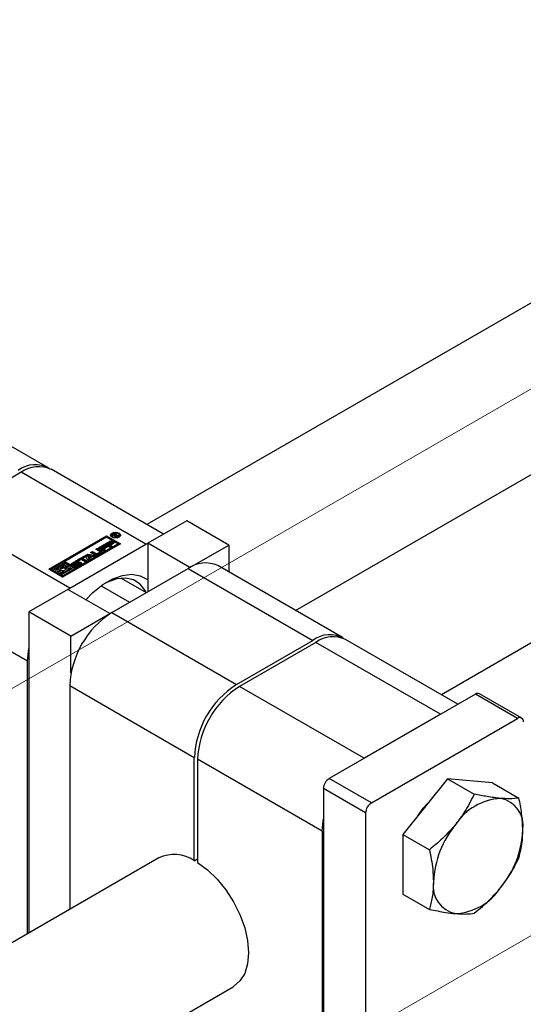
# Paper-space layout 'Sheet1' of a CAD drawing. Header units: millimetres. Extents: x -80341 to 21249, y 0 to 26255.
# Tile 25 of 154: x 6215 to 6283, y 8751 to 8884. Entities that reach past the tile are written whole.
import ezdxf

# ---------------------------------------------------------------- set-up
doc = ezdxf.new("R2010")
doc.units = ezdxf.units.MM
doc.linetypes.add('SLD-Mista-longa', pattern=[19.05, 15.24, -1.27, 1.27, -1.27])
doc.linetypes.add('SLD-Sólida', pattern=[0])
doc.layers.add('DETALHAMENTO', color=8, linetype='SLD-Sólida')

psp = doc.layouts.new('Sheet1')

# ---------------------------------------------------------------- linework, layer by layer
at = {"color": 7, "linetype": 'SLD-Sólida', "lineweight": 25, "ltscale": 25}
for p, q in [((6295.36, 8851.99), (6232.42, 8815.66)), ((6252.42, 8804.11), (6305.36, 8834.67)), ((6219.12, 8823.34), (6202.36, 8833.01)), ((6334.96, 8829.13), (6272.02, 8792.8)), ((6215.54, 8822.7), (6205.29, 8816.78)), ((6232.3, 8813.02), (6215.54, 8822.7)), ((6234.64, 8814.38), (6219.54, 8823.1)), ((6222.05, 8807.11), (6205.29, 8816.78)), ((6237.78, 8816.19), (6232.55, 8813.17)), ((6243.44, 8812.92), (6237.78, 8816.19)), ((6227.81, 8814.31), (6227.98, 8814.41)), ((6227.98, 8814.24), (6227.98, 8814.41)), ((6228.06, 8814.35), (6228.06, 8814.44)), ((6228.17, 8814.37), (6228.17, 8814.45)), ((6228.32, 8814.25), (6228.32, 8814.41)), ((6219.23, 8809.67), (6227.01, 8814.16)), ((6227.01, 8813.99), (6219.38, 8809.59)), ((6228.87, 8813.09), (6221.09, 8808.6)), ((6227.01, 8813.96), (6221.39, 8810.71)), ((6222.89, 8809.84), (6228.52, 8813.09)), ((6226.77, 8813.04), (6227.57, 8813.5)), ((6226.91, 8812.95), (6227.57, 8813.33)), ((6227.01, 8814.16), (6228.87, 8813.09)), ((6227.01, 8814.16), (6227.01, 8813.99)), ((6228.73, 8813), (6227.01, 8813.99)), ((6228.52, 8813.09), (6227.01, 8813.96)), ((6227.75, 8813.39), (6227.19, 8813.07)), ((6227.19, 8813.07), (6227.31, 8813)), ((6227.19, 8812.91), (6227.19, 8813.07)), ((6227.31, 8813), (6227.85, 8813.31)), ((6227.31, 8812.83), (6227.85, 8813.14)), ((6228.03, 8813.2), (6227.49, 8812.89)), ((6227.57, 8813.5), (6227.75, 8813.39)), ((6227.57, 8813.33), (6227.57, 8813.5)), ((6227.57, 8813.33), (6227.61, 8813.31)), ((6227.7, 8814.25), (6227.7, 8814.09)), ((6227.7, 8814.09), (6227.73, 8813.99)), ((6228.32, 8814.02), (6227.81, 8814.31)), ((6227.85, 8813.31), (6228.03, 8813.2)), ((6227.85, 8813.14), (6227.85, 8813.31)), ((6227.85, 8813.14), (6227.89, 8813.12)), ((6227.96, 8814.23), (6227.98, 8814.24)), ((6228.03, 8814.34), (6228, 8814.32)), ((6228, 8814.32), (6228.16, 8814.22)), ((6228, 8814.2), (6228, 8814.32)), ((6228.05, 8814.35), (6228.03, 8814.34)), ((6228.06, 8814.35), (6228.05, 8814.35)), ((6228.16, 8814.22), (6228.19, 8814.24)), ((6228.16, 8814.11), (6228.16, 8814.22)), ((6228.19, 8814.21), (6228.19, 8814.24)), ((6228.19, 8814.21), (6228.42, 8814.07)), ((6228.55, 8814.15), (6228.19, 8814.21)), ((6228.19, 8814.09), (6228.19, 8814.21)), ((6228.25, 8814.2), (6228.25, 8814.31)), ((6228.25, 8814.2), (6228.25, 8814.3)), ((6228.42, 8814.07), (6228.32, 8814.02)), ((6228.35, 8814.26), (6228.67, 8814.22)), ((6228.35, 8814.18), (6228.35, 8814.26)), ((6228.38, 8814.29), (6228.38, 8814.36)), ((6228.52, 8812.92), (6228.52, 8813.09)), ((6228.67, 8814.22), (6228.55, 8814.15)), ((6228.69, 8813.99), (6228.72, 8814.09)), ((6228.72, 8814.09), (6228.72, 8814.25)), ((6232.3, 8813.02), (6232.55, 8813.16)), ((6238.2, 8809.9), (6232.55, 8813.17)), ((6232.55, 8813.17), (6232.55, 8806.64)), ((6222.05, 8807.11), (6232.3, 8813.02)), ((6222.89, 8809.67), (6228.52, 8812.92)), ((6224.86, 8811.93), (6225.1, 8812.07)), ((6225.39, 8811.63), (6224.86, 8811.93)), ((6225, 8811.85), (6225.1, 8811.91)), ((6225.1, 8812.07), (6225.6, 8811.78)), ((6225.1, 8811.91), (6225.1, 8812.07)), ((6225.1, 8811.91), (6225.6, 8811.62)), ((6225.58, 8812.35), (6225.82, 8812.49)), ((6226.08, 8812.06), (6225.58, 8812.35)), ((6225.6, 8811.62), (6225.6, 8811.78)), ((6225.72, 8812.27), (6225.82, 8812.32)), ((6225.75, 8811.78), (6226.08, 8811.97)), ((6225.75, 8811.62), (6226.08, 8811.81)), ((6225.75, 8811.62), (6225.75, 8811.78)), ((6225.82, 8812.49), (6226.35, 8812.18)), ((6225.82, 8812.32), (6225.82, 8812.49)), ((6225.82, 8812.32), (6226.35, 8812.02)), ((6226.35, 8811.92), (6225.84, 8811.63)), ((6225.9, 8812.53), (6226.7, 8813)), ((6226.63, 8812.11), (6225.9, 8812.53)), ((6226.04, 8812.45), (6226.7, 8812.83)), ((6226.08, 8811.81), (6226.08, 8811.97)), ((6226.11, 8811.85), (6226.11, 8812.02)), ((6226.88, 8812.89), (6226.32, 8812.57)), ((6226.32, 8812.57), (6226.44, 8812.5)), ((6226.32, 8812.4), (6226.32, 8812.57)), ((6226.32, 8812.4), (6226.44, 8812.33)), ((6226.35, 8812.02), (6226.35, 8812.18)), ((6226.44, 8812.5), (6226.98, 8812.8)), ((6226.44, 8812.33), (6226.98, 8812.64)), ((6226.44, 8812.33), (6226.44, 8812.5)), ((6227.16, 8812.7), (6226.62, 8812.39)), ((6226.62, 8812.39), (6226.87, 8812.25)), ((6226.62, 8812.23), (6226.62, 8812.39)), ((6226.62, 8812.23), (6226.73, 8812.17)), ((6226.87, 8812.25), (6226.63, 8812.11)), ((6226.7, 8813), (6226.88, 8812.89)), ((6226.7, 8812.83), (6226.7, 8813)), ((6226.7, 8812.83), (6226.74, 8812.81)), ((6227.5, 8812.61), (6226.77, 8813.04)), ((6226.98, 8812.8), (6227.16, 8812.7)), ((6226.98, 8812.64), (6226.98, 8812.8)), ((6226.98, 8812.64), (6227.02, 8812.62)), ((6227.19, 8812.91), (6227.31, 8812.83)), ((6227.31, 8812.83), (6227.31, 8813)), ((6227.49, 8812.89), (6227.74, 8812.75)), ((6227.49, 8812.73), (6227.49, 8812.89)), ((6227.49, 8812.73), (6227.6, 8812.67)), ((6227.74, 8812.75), (6227.5, 8812.61)), ((6238.2, 8809.9), (6243.44, 8812.92)), ((6243.44, 8812.92), (6243.44, 8809.3)), ((6221.21, 8810.61), (6219.59, 8809.67)), ((6219.94, 8809.67), (6221.39, 8810.51)), ((6221.39, 8810.51), (6221.21, 8810.61)), ((6221.39, 8810.71), (6222.89, 8809.84)), ((6221.39, 8810.54), (6221.39, 8810.71)), ((6221.39, 8810.54), (6222.89, 8809.67)), ((6221.39, 8810.34), (6221.39, 8810.51)), ((6222.37, 8810.5), (6222.81, 8810.75)), ((6222.37, 8810.33), (6222.81, 8810.58)), ((6222.37, 8810.33), (6222.37, 8810.5)), ((6222.97, 8810.62), (6222.59, 8810.4)), ((6222.69, 8810.35), (6223.11, 8810.58)), ((6222.69, 8810.18), (6223.11, 8810.42)), ((6222.81, 8810.58), (6222.81, 8810.75)), ((6223.25, 8810.46), (6222.83, 8810.23)), ((6223.09, 8810.91), (6223.98, 8811.42)), ((6223.27, 8810.81), (6223.09, 8810.91)), ((6223.28, 8810.74), (6223.09, 8810.64)), ((6223.11, 8810.42), (6223.11, 8810.58)), ((6223.23, 8810.83), (6223.98, 8811.26)), ((6223.59, 8810.99), (6223.27, 8810.81)), ((6223.38, 8810.27), (6223.38, 8810.43)), ((6223.39, 8810.29), (6223.39, 8810.46)), ((6224.14, 8810.67), (6223.59, 8810.99)), ((6224.15, 8811.32), (6223.83, 8811.13)), ((6223.83, 8811.13), (6224.38, 8810.81)), ((6223.83, 8810.97), (6223.83, 8811.13)), ((6223.83, 8810.97), (6224.24, 8810.73)), ((6223.98, 8811.42), (6224.15, 8811.32)), ((6223.98, 8811.26), (6223.98, 8811.42)), ((6223.98, 8811.26), (6224.01, 8811.24)), ((6224.14, 8811.51), (6224.48, 8811.71)), ((6224.48, 8810.87), (6224.14, 8811.51)), ((6224.38, 8810.81), (6224.14, 8810.67)), ((6224.2, 8811.39), (6224.48, 8811.55)), ((6224.92, 8811.45), (6224.47, 8811.52)), ((6224.47, 8811.52), (6224.6, 8811.26)), ((6224.47, 8811.36), (6224.47, 8811.52)), ((6224.47, 8811.36), (6224.6, 8811.1)), ((6224.48, 8811.71), (6225.6, 8811.52)), ((6224.48, 8811.55), (6224.48, 8811.71)), ((6224.48, 8811.55), (6225.39, 8811.39)), ((6224.74, 8811.01), (6224.48, 8810.87)), ((6224.6, 8811.26), (6224.92, 8811.45)), ((6224.6, 8811.1), (6224.92, 8811.28)), ((6224.6, 8811.1), (6224.6, 8811.26)), ((6225.16, 8811.4), (6224.68, 8811.12)), ((6224.68, 8811.12), (6224.74, 8811.01)), ((6224.68, 8810.98), (6224.68, 8811.12)), ((6224.92, 8811.28), (6224.92, 8811.45)), ((6225.35, 8811.37), (6225.16, 8811.4)), ((6225.6, 8811.52), (6225.35, 8811.37)), ((6221.09, 8808.6), (6219.23, 8809.67)), ((6219.59, 8809.67), (6220.25, 8809.28)), ((6219.59, 8809.5), (6219.59, 8809.67)), ((6219.59, 8809.5), (6220.25, 8809.12)), ((6220.25, 8809.49), (6219.94, 8809.67)), ((6220.08, 8809.59), (6220.52, 8809.84)), ((6220.49, 8809.62), (6220.25, 8809.49)), ((6220.25, 8809.28), (6220.78, 8809.59)), ((6220.25, 8809.12), (6220.78, 8809.42)), ((6220.25, 8809.12), (6220.25, 8809.28)), ((6220.95, 8809.49), (6220.43, 8809.18)), ((6220.43, 8809.18), (6220.6, 8809.08)), ((6220.43, 8809.02), (6220.43, 8809.18)), ((6220.48, 8809.7), (6220.48, 8809.62)), ((6220.6, 8809.08), (6221.02, 8809.32)), ((6220.6, 8808.92), (6221.02, 8809.16)), ((6220.78, 8809.42), (6220.78, 8809.59)), ((6220.91, 8810.07), (6221.39, 8810.34)), ((6222.37, 8809.74), (6220.92, 8808.9)), ((6221.02, 8809.16), (6221.02, 8809.32)), ((6221.09, 8808.8), (6222.72, 8809.74)), ((6221.09, 8808.63), (6222.72, 8809.57)), ((6221.7, 8810.32), (6221.29, 8810.08)), ((6221.35, 8809.92), (6221.88, 8810.22)), ((6221.35, 8809.76), (6221.88, 8810.06)), ((6221.35, 8809.76), (6221.35, 8809.92)), ((6222.05, 8810.12), (6221.53, 8809.82)), ((6221.53, 8809.65), (6221.53, 8809.82)), ((6221.53, 8809.65), (6221.55, 8809.62)), ((6221.88, 8810.22), (6221.7, 8810.32)), ((6221.81, 8809.78), (6222.05, 8809.92)), ((6221.83, 8809.63), (6222.05, 8809.76)), ((6221.83, 8809.54), (6221.83, 8809.7)), ((6221.88, 8810.06), (6221.88, 8810.22)), ((6222.72, 8809.74), (6222.05, 8810.12)), ((6222.05, 8809.92), (6222.37, 8809.74)), ((6222.05, 8809.76), (6222.05, 8809.92)), ((6222.05, 8809.76), (6222.23, 8809.66)), ((6222.37, 8810.33), (6222.31, 8810.28)), ((6222.55, 8810.35), (6222.55, 8810.19)), ((6222.56, 8810.18), (6222.56, 8810.33)), ((6222.59, 8810.17), (6222.59, 8810.32)), ((6222.63, 8810.18), (6222.63, 8810.33)), ((6222.66, 8810.18), (6222.66, 8810.34)), ((6222.66, 8810.07), (6222.84, 8810.17)), ((6222.69, 8810.18), (6222.69, 8810.35)), ((6222.72, 8809.57), (6222.72, 8809.74)), ((6222.84, 8810.17), (6222.84, 8810.17)), ((6222.84, 8810.01), (6222.84, 8810.17)), ((6222.84, 8810.01), (6222.84, 8810.17)), ((6222.86, 8810.01), (6222.86, 8810.16)), ((6222.89, 8810), (6222.89, 8810.16)), ((6222.89, 8809.84), (6222.89, 8809.67)), ((6222.93, 8810.01), (6222.93, 8810.17)), ((6222.97, 8810.19), (6223.34, 8810.4)), ((6222.97, 8810.02), (6223.34, 8810.24)), ((6222.97, 8810.02), (6222.97, 8810.19)), ((6223.56, 8810.31), (6223.13, 8810.06)), ((6223.34, 8810.24), (6223.34, 8810.4)), ((6227.7, 8803.84), (6237.96, 8809.76)), ((6237.96, 8809.76), (6254.71, 8800.08)), ((6238.2, 8809.9), (6238.2, 8809.9)), ((6258.71, 8800.48), (6241.96, 8810.15)), ((6220.43, 8809.02), (6220.6, 8808.92)), ((6220.6, 8808.92), (6220.6, 8809.08)), ((6220.92, 8808.9), (6221.09, 8808.8)), ((6220.92, 8808.74), (6220.92, 8808.9)), ((6220.92, 8808.74), (6221.09, 8808.63)), ((6221.09, 8808.63), (6221.09, 8808.8)), ((6228.99, 8808.47), (6232.35, 8806.53)), ((6216.39, 8797.31), (6199.63, 8806.98)), ((6221.8, 8806.96), (6216.57, 8803.94)), ((6221.8, 8806.96), (6222.05, 8807.11)), ((6227.46, 8803.7), (6221.8, 8806.96)), ((6226.28, 8807.44), (6230.11, 8805.23)), ((6222.22, 8800.68), (6216.57, 8803.94)), ((6216.57, 8803.94), (6216.57, 8760.78)), ((6227.7, 8803.84), (6244.46, 8794.17)), ((6222.22, 8800.68), (6227.46, 8803.7)), ((6227.46, 8803.7), (6227.46, 8803.69)), ((6222.22, 8795.76), (6222.22, 8800.68)), ((6244.46, 8794.17), (6254.71, 8800.08)), ((6255.14, 8799.84), (6244.89, 8793.92)), ((6271.9, 8790.17), (6255.14, 8799.84)), ((6274.24, 8791.52), (6259.14, 8800.24)), ((6216.39, 8760.68), (6216.39, 8797.31)), ((6222.05, 8794.04), (6238.8, 8784.37)), ((6222.05, 8794.04), (6222.05, 8763.95)), ((6261.64, 8784.25), (6244.89, 8793.92)), ((6276.6, 8792.88), (6256.94, 8781.53)), ((6282.26, 8789.61), (6276.6, 8792.88)), ((6282.81, 8789.67), (6277.15, 8792.93)), ((6271.9, 8790.17), (6261.64, 8784.25)), ((6262.6, 8778.27), (6282.26, 8789.61)), ((6238.8, 8770.48), (6238.8, 8784.37)), ((6255.99, 8774.45), (6239.23, 8784.12)), ((6239.23, 8784.12), (6239.23, 8770.24)), ((6262.6, 8778.27), (6256.94, 8781.53)), ((6272.85, 8781.5), (6266.84, 8774.03)), ((6272.85, 8781.5), (6276.42, 8779.44)), ((6278.86, 8780.97), (6272.85, 8781.5)), ((6261.82, 8776.92), (6256.16, 8780.18)), ((6256.16, 8780.18), (6256.16, 8724.82)), ((6278.86, 8780.97), (6282.43, 8778.91)), ((6261.82, 8776.92), (6261.82, 8721.56)), ((6255.99, 8774.45), (6255.99, 8730.35)), ((6266.84, 8774.03), (6270.41, 8771.97)), ((6266.84, 8774.03), (6266.84, 8766.01)), ((6234.02, 8770.86), (5944.28, 8603.6)), ((6238.8, 8770.48), (6239.23, 8770.73)), ((6266.84, 8766.01), (6270.41, 8763.95)), ((5954.28, 8586.28), (6244.02, 8753.54))]:
    psp.add_line(p, q, dxfattribs=at)
at = {"color": 7, "linetype": 'SLD-Sólida', "lineweight": 25, "ltscale": 25, "flags": 128}
for points in [[(6227.74, 8813.98), (6227.6, 8814.11), (6227.55, 8814.25), (6227.6, 8814.4), (6227.74, 8814.52), (6227.96, 8814.61), (6228.21, 8814.64), (6228.46, 8814.61), (6228.68, 8814.52), (6228.82, 8814.4), (6228.87, 8814.25), (6228.82, 8814.11), (6228.68, 8813.98), (6228.46, 8813.9), (6228.21, 8813.87), (6227.96, 8813.9), (6227.74, 8813.98)], [(6227.85, 8814.04), (6228.02, 8813.98), (6228.21, 8813.96), (6228.41, 8813.98), (6228.57, 8814.04), (6228.68, 8814.14), (6228.72, 8814.25), (6228.68, 8814.37), (6228.57, 8814.46), (6228.41, 8814.53), (6228.21, 8814.55), (6228.02, 8814.53), (6227.85, 8814.46), (6227.74, 8814.37), (6227.7, 8814.25), (6227.74, 8814.14), (6227.85, 8814.04)], [(6227.56, 8814.17), (6227.6, 8814.24), (6227.73, 8814.35)], [(6228, 8814.25), (6227.99, 8814.25), (6227.98, 8814.24)], [(6228.69, 8814.35), (6228.82, 8814.24), (6228.86, 8814.17)], [(6226.41, 8811.97), (6226.39, 8811.99), (6226.35, 8812.02)], [(6222.83, 8810.23), (6222.72, 8810.19), (6222.6, 8810.17), (6222.48, 8810.19), (6222.37, 8810.23), (6222.3, 8810.29), (6222.27, 8810.36), (6222.3, 8810.43), (6222.37, 8810.5)], [(6223.11, 8810.58), (6223.22, 8810.62), (6223.34, 8810.63), (6223.46, 8810.62), (6223.57, 8810.58), (6223.64, 8810.51), (6223.66, 8810.44), (6223.63, 8810.37), (6223.56, 8810.31)], [(6223.25, 8810.46), (6223.22, 8810.46), (6223.11, 8810.42)], [(6221.29, 8810.08), (6221.12, 8810.09), (6220.96, 8810.08), (6220.81, 8810.04), (6220.67, 8809.98), (6220.57, 8809.9), (6220.51, 8809.81), (6220.48, 8809.72), (6220.49, 8809.62)], [(6220.78, 8809.59), (6220.73, 8809.66), (6220.73, 8809.74), (6220.77, 8809.81), (6220.85, 8809.88), (6220.96, 8809.92), (6221.09, 8809.94), (6221.22, 8809.94), (6221.35, 8809.92)], [(6221.53, 8809.82), (6221.57, 8809.74), (6221.57, 8809.67), (6221.53, 8809.59), (6221.45, 8809.53), (6221.34, 8809.48), (6221.21, 8809.46), (6221.08, 8809.46), (6220.95, 8809.49)], [(6221.02, 8809.32), (6221.18, 8809.31), (6221.35, 8809.33), (6221.5, 8809.37), (6221.63, 8809.43), (6221.73, 8809.5), (6221.8, 8809.59), (6221.83, 8809.68), (6221.81, 8809.78)], [(6222.92, 8810), (6222.93, 8810.01), (6222.93, 8810.01)], [(6224.21, 8805.57), (6225.18, 8806.54), (6226.5, 8807.6), (6227.84, 8808.37), (6229.16, 8808.84), (6230.41, 8808.99), (6231.54, 8808.8), (6232.52, 8808.29), (6232.55, 8808.27)], [(6232.33, 8806.51), (6232.18, 8806.8), (6231.5, 8807.67), (6230.61, 8808.24), (6229.55, 8808.47), (6228.37, 8808.38), (6227.11, 8807.95), (6226.81, 8807.8)], [(6216.39, 8797.31), (6216.5, 8798.64), (6216.57, 8799.03)], [(6268.88, 8776.56), (6269.58, 8777.55), (6270.63, 8778.72)], [(6255.99, 8774.45), (6256.1, 8775.79), (6256.16, 8776.17)], [(6239.23, 8770.24), (6240.58, 8769.26), (6241.87, 8768.02), (6243.05, 8766.57), (6244.09, 8764.96), (6244.94, 8763.24), (6245.57, 8761.48), (6245.96, 8759.75), (6246.09, 8758.12), (6245.96, 8756.63), (6245.57, 8755.35), (6244.94, 8754.32), (6244.09, 8753.58), (6244.02, 8753.54)]]:
    psp.add_lwpolyline(points, dxfattribs=at)
at = {"color": 7, "linetype": 'SLD-Sólida', "lineweight": 25, "ltscale": 625}
for centre, radius, start, end in [((6217.41, 8819.97), 3.76, 59.4865, 127.6924), ((6217.88, 8819.43), 4.02, 65.6929, 125.6176), ((6228.18, 8814.05), 0.408, 107.121, 119.083), ((6228.16, 8814.11), 0.347, 88.0817, 106.7176), ((6228.17, 8814.17), 0.28, 58.6185, 90.2037), ((6228.26, 8814.29), 0.135, 28.4631, 63.0053), ((6228.17, 8814.12), 0.258, 102.0183, 115.6713), ((6228.14, 8814.24), 0.134, 70.7189, 101.3078), ((6228.13, 8814.21), 0.171, 56.776, 70.6424), ((6228.12, 8814.36), 0.142, 295.5338, 334.4657), ((6228.21, 8814.31), 0.0471, 354.386, 64.8009), ((6228.19, 8814.06), 0.229, 56.9789, 74.9125), ((6228.23, 8814.1), 0.173, 49.1422, 61.0564), ((6228.3, 8814.32), 0.0808, 304.8218, 23.5184), ((6225.67, 8811.92), 0.158, 242.6097, 297.3903), ((6226.07, 8812.02), 0.0448, 290.7834, 69.2166), ((6226.06, 8811.86), 0.0516, 294.3747, 354.3052), ((6226.3, 8812.05), 0.14, 290.7834, 69.2166), ((6223.04, 8810.31), 0.496, 60.7736, 117.5496), ((6223.03, 8810.17), 0.467, 90.4436, 118.0546), ((6223.07, 8810.43), 0.21, 110.3559, 119.7667), ((6223.06, 8810.46), 0.187, 99.7213, 111.0835), ((6223.06, 8810.52), 0.125, 83.395, 101.5493), ((6223.07, 8810.58), 0.06, 61.3555, 84.6933), ((6223.36, 8810.24), 0.244, 103.328, 116.1046), ((6223.34, 8810.3), 0.187, 90.7071, 103.3034), ((6223.35, 8810.44), 0.044, 28.2409, 99.9419), ((6223.28, 8810.51), 0.125, 298.9744, 320.6719), ((6223.35, 8810.46), 0.0348, 318.0919, 8.3602), ((6223.37, 8810.1), 0.367, 45.7719, 87.7395), ((6225.61, 8812.06), 0.492, 242.6097, 297.3903), ((6225.67, 8811.76), 0.158, 242.6097, 297.3903), ((6240.3, 8806.49), 4.02, 65.6929, 125.6176), ((6221.15, 8809.26), 0.539, 67.8011, 137.5088), ((6221.15, 8810.28), 1.14, 263.1418, 282.3589), ((6221.58, 8809.54), 0.252, 325.0624, 359.1602), ((6222.6, 8810.34), 0.0505, 132.2464, 167.6366), ((6222.57, 8810.35), 0.0206, 172.3966, 247.2258), ((6222.56, 8810.19), 0.0165, 180.8204, 210.552), ((6222.66, 8810.28), 0.135, 119.448, 134.9752), ((6222.59, 8810.38), 0.0625, 240.4434, 269.9497), ((6222.6, 8810.48), 0.156, 267.818, 281.8478), ((6222.58, 8810.55), 0.227, 281.8651, 291.321), ((6222.57, 8810.56), 0.238, 292.0863, 298.7048), ((6222.9, 8810.5), 0.496, 240.9946, 297.5287), ((6222.58, 8810.38), 0.223, 296.7587, 298.8038), ((6222.87, 8810.22), 0.0582, 242.5652, 260.4478), ((6222.88, 8810.28), 0.117, 261.5243, 276.3071), ((6222.87, 8810.36), 0.198, 276.2398, 288.9147), ((6222.86, 8810.37), 0.214, 288.9576, 299.6966), ((6222.86, 8810.21), 0.214, 288.9576, 299.6966), ((6223.28, 8810.35), 0.125, 298.9744, 320.6719), ((6223.35, 8810.29), 0.0356, 318.3799, 358.9033), ((6234.33, 8793.48), 12.29, 122.6055, 177.3945), ((6257.01, 8797.11), 3.76, 59.4865, 127.6924), ((6257.48, 8796.57), 4.02, 65.6929, 125.6176), ((6251.09, 8783.81), 12.29, 122.6055, 177.3945), ((6251.51, 8783.56), 12.29, 122.6055, 177.3945), ((6276.92, 8792.43), 0.553, 65.6929, 125.6176), ((6282.56, 8789.24), 0.48, 350.786, 129.2033), ((6257.85, 8780.11), 1.69, 122.6055, 177.3945), ((6280.42, 8771.12), 7.76, 93.4295, 146.5651), ((6279.27, 8775.19), 3.74, 350.7481, 79.4532), ((6263.51, 8776.84), 1.69, 122.6055, 177.3945), ((6283.98, 8767.05), 13.05, 140.2279, 177.3607), ((6269.93, 8775.19), 13.05, 320.2279, 357.3607), ((6236.08, 8766.42), 4.9, 56.137, 114.8746), ((6274.63, 8767.05), 3.74, 170.7481, 259.4532), ((6273.48, 8771.12), 7.76, 273.4295, 326.5651)]:
    psp.add_arc(centre, radius, start, end, dxfattribs=at)
at = {"color": 7, "linetype": 'SLD-Sólida', "lineweight": 25, "ltscale": 25}
for points, knots in [([(6276.42, 8779.44), (6276.01, 8778.63), (6275.33, 8777.23), (6274.35, 8775.94), (6273.95, 8775.4)], [0, 0, 0, 0, 0.581944, 1, 1, 1, 1]), ([(6279.96, 8778.87), (6279.38, 8778.93), (6278.3, 8779.06), (6277.01, 8779.32), (6276.42, 8779.44)], [0, 0, 0, 0, 0.5352597, 1, 1, 1, 1]), ([(6282.43, 8778.91), (6282.03, 8778.86), (6281.34, 8778.78), (6280.36, 8778.84), (6279.96, 8778.87)], [0, 0, 0, 0, 0.581944, 1, 1, 1, 1]), ([(6282.96, 8774.59), (6282.93, 8775.34), (6282.87, 8776.73), (6282.57, 8778.22), (6282.43, 8778.91)], [0, 0, 0, 0, 0.53526, 1, 1, 1, 1]), ([(6273.95, 8775.4), (6273.37, 8774.74), (6272.29, 8773.5), (6271, 8772.46), (6270.41, 8771.97)], [0, 0, 0, 0, 0.53526, 1, 1, 1, 1]), ([(6282.43, 8770.89), (6282.6, 8771.56), (6282.9, 8772.7), (6282.94, 8774.03), (6282.96, 8774.59)], [0, 0, 0, 0, 0.581944, 1, 1, 1, 1]), ([(6270.41, 8771.97), (6270.58, 8771.1), (6270.88, 8769.61), (6270.92, 8768.23), (6270.94, 8767.65)], [0, 0, 0, 0, 0.581944, 1, 1, 1, 1]), ([(6279.96, 8766.84), (6280.47, 8767.54), (6281.43, 8768.84), (6282.11, 8770.24), (6282.43, 8770.89)], [0, 0, 0, 0, 0.53526, 1, 1, 1, 1]), ([(6270.94, 8767.65), (6270.91, 8766.94), (6270.85, 8765.62), (6270.55, 8764.48), (6270.41, 8763.95)], [0, 0, 0, 0, 0.53526, 1, 1, 1, 1]), ([(6276.42, 8763.42), (6277.16, 8764.03), (6278.45, 8765.09), (6279.51, 8766.33), (6279.96, 8766.84)], [0, 0, 0, 0, 0.581944, 1, 1, 1, 1]), ([(6270.41, 8763.95), (6271.15, 8763.8), (6272.44, 8763.54), (6273.5, 8763.42), (6273.95, 8763.38)], [0, 0, 0, 0, 0.581944, 1, 1, 1, 1]), ([(6273.95, 8763.38), (6274.46, 8763.34), (6275.42, 8763.29), (6276.1, 8763.38), (6276.42, 8763.42)], [0, 0, 0, 0, 0.5352597, 1, 1, 1, 1])]:
    psp.add_open_spline(points, degree=3, knots=knots, dxfattribs=at)
at = {"layer": 'DETALHAMENTO', "linetype": 'SLD-Mista-longa', "lineweight": 18, "ltscale": 25}
for p, q in [((10506.23, 11271.33), (5945.04, 8638.21)), ((6707.7, 9004.99), (5945.04, 8564.72))]:
    psp.add_line(p, q, dxfattribs=at)

doc.saveas('drawing.dxf')
